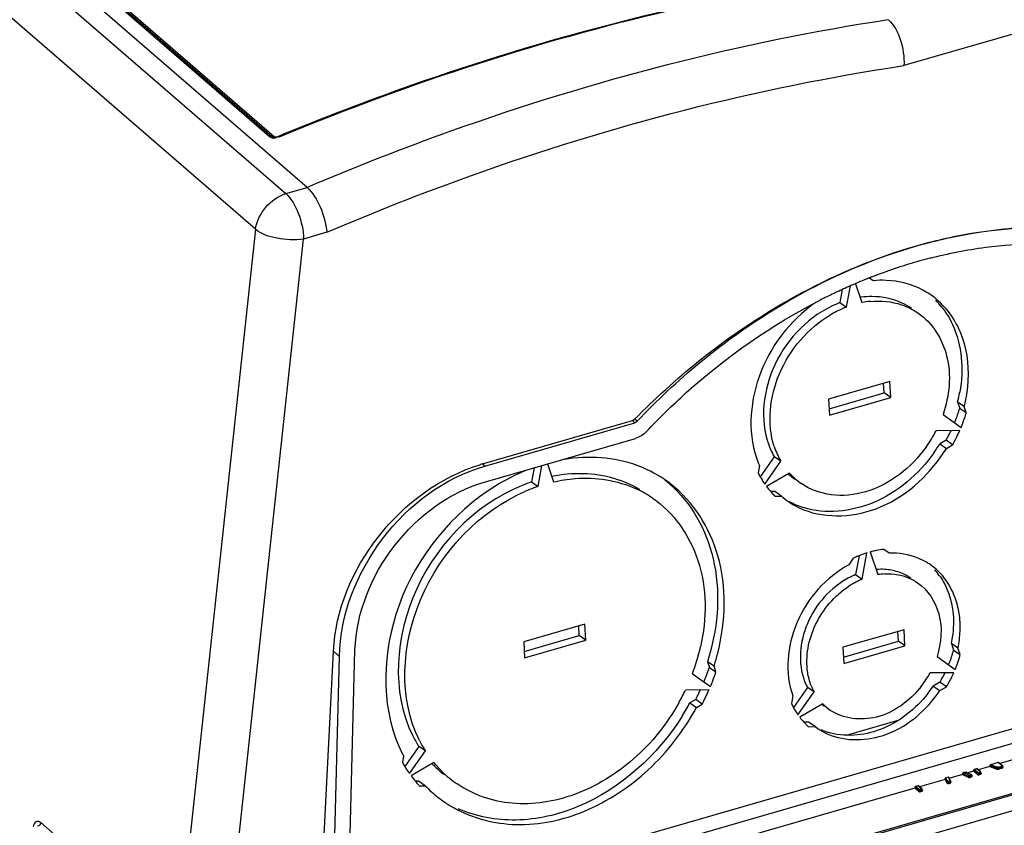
# Model space of a CAD drawing. Header units: inches. Extents: x 0 to 117, y 0 to 83.
# Tile 48 of 67: x 102.73 to 104.92, y 23.59 to 25.39. Entities that reach past the tile are written whole.
import ezdxf

# ---------------------------------------------------------------- set-up
doc = ezdxf.new("R2010")
doc.units = ezdxf.units.IN
doc.header["$LTSCALE"] = 6.431102
doc.header["$MEASUREMENT"] = 0
doc.layers.get('0').update_dxf_attribs({"linetype": 'CONTINUOUS'})

msp = doc.modelspace()

# ---------------------------------------------------------------- linework, layer by layer
at = {"color": 7, "linetype": 'CONTINUOUS'}
for p, q in [((103.3692, 25.0144), (97.1782, 30.376)), ((97.131, 30.3624), (103.322, 25.0008)), ((103.285, 25.1285), (99.0865, 28.7645)), ((99.0921, 28.7643), (103.2906, 25.1283)), ((99.0977, 28.7641), (103.2962, 25.128)), ((103.2543, 24.9214), (100.8626, 26.9926)), ((106.8653, 25.9112), (104.6995, 25.286)), ((103.2913, 25.1278), (103.2906, 25.1283)), ((103.3028, 25.1277), (103.3044, 25.1284)), ((103.3077, 25.1287), (103.3061, 25.128)), ((103.322, 25.0008), (103.3692, 25.0144)), ((103.2543, 24.9214), (103.0665, 23.1818)), ((103.4132, 24.9147), (103.3613, 24.8997)), ((103.1745, 23.1684), (103.3613, 24.8997)), ((104.5918, 24.8), (104.606, 24.7579)), ((104.6184, 24.8114), (104.6208, 24.8124)), ((104.6308, 24.8068), (104.6225, 24.8127)), ((104.5544, 24.7838), (104.5566, 24.7848)), ((104.5621, 24.787), (104.5567, 24.758)), ((104.5714, 24.7479), (104.5802, 24.7952)), ((104.5567, 24.758), (104.5714, 24.7479)), ((104.6679, 24.5824), (104.5315, 24.5431)), ((104.6553, 24.5568), (104.654, 24.5784)), ((104.6699, 24.5467), (104.6679, 24.5824)), ((104.5327, 24.5214), (104.6553, 24.5568)), ((104.6699, 24.5467), (104.6553, 24.5568)), ((104.5315, 24.5431), (104.5336, 24.5074)), ((104.5336, 24.5074), (104.6699, 24.5467)), ((104.8339, 24.5265), (104.8192, 24.5365)), ((104.8192, 24.5365), (104.8238, 24.5229)), ((104.8238, 24.5229), (104.8385, 24.5129)), ((104.8385, 24.5129), (104.8339, 24.5265)), ((103.7604, 24.3986), (104.0944, 24.495)), ((103.7656, 24.3939), (104.0997, 24.4904)), ((104.0997, 24.4904), (104.0944, 24.495)), ((104.1046, 24.4935), (104.0994, 24.4981)), ((104.7866, 24.5088), (104.8268, 24.48)), ((104.8238, 24.4728), (104.7711, 24.4724)), ((103.7669, 24.3588), (104.1009, 24.4553)), ((104.7933, 24.4512), (104.7794, 24.4432)), ((104.808, 24.4412), (104.7933, 24.4512)), ((104.7794, 24.4432), (104.7941, 24.4332)), ((104.7941, 24.4332), (104.808, 24.4412)), ((104.4104, 24.4145), (104.3791, 24.37)), ((104.3894, 24.3537), (104.4251, 24.4044)), ((104.4251, 24.4044), (104.4104, 24.4145)), ((103.7604, 24.3986), (103.7657, 24.394)), ((103.8751, 24.3901), (103.8693, 24.3584)), ((103.8839, 24.3484), (103.8926, 24.3951)), ((103.9048, 24.3986), (103.9184, 24.3583)), ((104.3773, 24.3947), (104.3744, 24.3789)), ((103.8693, 24.3584), (103.8839, 24.3484)), ((104.4442, 24.378), (104.3932, 24.3485)), ((103.4601, 23.3811), (106.7838, 24.3406)), ((104.4116, 24.3371), (104.4025, 24.337)), ((104.4263, 24.327), (104.4116, 24.3371)), ((104.412, 24.3269), (104.4263, 24.327)), ((103.4592, 23.3479), (106.7721, 24.3043)), ((104.6664, 24.1998), (104.6548, 24.2082)), ((104.5866, 24.1885), (104.5763, 24.1738)), ((104.5994, 24.1941), (104.5916, 24.1518)), ((104.6063, 24.1418), (104.6171, 24.2004)), ((104.6239, 24.2023), (104.6411, 24.1518)), ((103.4552, 23.1968), (106.834, 24.1722)), ((104.5916, 24.1518), (104.6063, 24.1418)), ((106.5855, 24.1354), (104.1374, 23.4287)), ((104.2423, 23.4632), (106.4585, 24.103)), ((103.9885, 24.0416), (103.8521, 24.0022)), ((103.9758, 24.016), (103.9746, 24.0376)), ((103.9905, 24.0059), (103.9885, 24.0416)), ((104.6998, 24.0292), (104.5634, 23.9899)), ((104.7018, 23.9935), (104.6998, 24.0292)), ((103.8533, 23.9806), (103.9758, 24.016)), ((103.9905, 24.0059), (103.9758, 24.016)), ((104.6872, 24.0036), (104.6859, 24.0252)), ((103.8521, 24.0022), (103.8541, 23.9665)), ((103.8541, 23.9665), (103.9905, 24.0059)), ((104.5634, 23.9899), (104.5655, 23.9542)), ((104.5646, 23.9682), (104.6872, 24.0036)), ((104.5655, 23.9542), (104.7018, 23.9935)), ((104.7018, 23.9935), (104.6872, 24.0036)), ((104.8199, 23.9881), (104.8052, 23.9981)), ((104.8052, 23.9981), (104.8101, 23.9836)), ((104.8248, 23.9736), (104.8199, 23.9881)), ((103.3897, 23.2306), (103.4283, 23.981)), ((103.4213, 23.1943), (103.4416, 23.9693)), ((103.4416, 23.9694), (103.4283, 23.981)), ((103.4555, 23.2041), (103.4759, 23.9837)), ((104.7732, 23.9695), (104.8136, 23.9405)), ((104.8101, 23.9836), (104.8248, 23.9736)), ((104.2762, 23.9476), (104.2615, 23.9577)), ((104.2615, 23.9577), (104.2658, 23.945)), ((104.2658, 23.945), (104.2805, 23.935)), ((104.2805, 23.935), (104.2762, 23.9476)), ((104.2281, 23.9309), (104.2681, 23.9023)), ((104.8106, 23.9334), (104.7576, 23.9329)), ((104.4845, 23.9004), (104.4532, 23.856)), ((104.4992, 23.8904), (104.4845, 23.9004)), ((104.7796, 23.9119), (104.7648, 23.9034)), ((104.7648, 23.9034), (104.7795, 23.8934)), ((104.7795, 23.8934), (104.7942, 23.9019)), ((104.7942, 23.9019), (104.7796, 23.9119)), ((104.2651, 23.8952), (104.2127, 23.8947)), ((104.4519, 23.8819), (104.4488, 23.865)), ((104.4633, 23.8394), (104.4992, 23.8904)), ((104.2353, 23.8734), (104.2225, 23.8659)), ((104.2225, 23.8659), (104.2371, 23.8559)), ((104.25, 23.8633), (104.2353, 23.8734)), ((104.2371, 23.8559), (104.25, 23.8633)), ((104.5184, 23.8639), (104.4671, 23.8342)), ((104.487, 23.8232), (104.4763, 23.8231)), ((104.4865, 23.813), (104.5017, 23.8132)), ((104.5017, 23.8132), (104.487, 23.8232)), ((104.5017, 23.8132), (104.5077, 23.8089)), ((104.5711, 23.7938), (104.6868, 23.8272)), ((103.6182, 23.7692), (103.5869, 23.7246)), ((103.6329, 23.7591), (103.6182, 23.7692)), ((103.5844, 23.7479), (103.5817, 23.7333)), ((103.5974, 23.7087), (103.6329, 23.7591)), ((104.9911, 23.7531), (104.9135, 23.7307)), ((103.6519, 23.7329), (103.6012, 23.7035)), ((104.8906, 23.7241), (104.8652, 23.7168)), ((104.9065, 23.7203), (104.8906, 23.7258)), ((104.8906, 23.7258), (104.8906, 23.7241)), ((104.8906, 23.7241), (104.9065, 23.7186)), ((104.9098, 23.7331), (104.8925, 23.7281)), ((104.9076, 23.7229), (104.8925, 23.7281)), ((104.9097, 23.7228), (104.917, 23.7249)), ((104.9177, 23.7262), (104.9098, 23.7331)), ((104.9179, 23.7223), (104.9107, 23.7203)), ((104.919, 23.726), (104.9111, 23.7328)), ((104.9179, 23.7206), (104.9179, 23.7223)), ((104.9199, 23.724), (104.9199, 23.7223)), ((104.7977, 23.7007), (104.7928, 23.6993)), ((104.7977, 23.7007), (104.8022, 23.6926)), ((104.8039, 23.6918), (104.7993, 23.7002)), ((104.8303, 23.7067), (104.7995, 23.6978)), ((104.8425, 23.7023), (104.8303, 23.7084)), ((104.8303, 23.7084), (104.8303, 23.7067)), ((104.8303, 23.7067), (104.8425, 23.7006)), ((104.837, 23.712), (104.8321, 23.7106)), ((104.8439, 23.7047), (104.8321, 23.7106)), ((104.849, 23.7065), (104.837, 23.712)), ((104.8547, 23.7137), (104.842, 23.7101)), ((104.8425, 23.7006), (104.8425, 23.7023)), ((104.8507, 23.7041), (104.8507, 23.7024)), ((104.8626, 23.7086), (104.8547, 23.7154)), ((104.8547, 23.7154), (104.8547, 23.7137)), ((104.8626, 23.7069), (104.8547, 23.7137)), ((104.8615, 23.7191), (104.8564, 23.7176)), ((104.8564, 23.7176), (104.8643, 23.7108)), ((104.8694, 23.7123), (104.8615, 23.7191)), ((104.8626, 23.7069), (104.8626, 23.7086)), ((104.8707, 23.7121), (104.8628, 23.7189)), ((104.8687, 23.711), (104.867, 23.7105)), ((104.8696, 23.7084), (104.8679, 23.7079)), ((104.8679, 23.7079), (104.8679, 23.7062)), ((104.8696, 23.7067), (104.8679, 23.7062)), ((104.8696, 23.7067), (104.8696, 23.7084)), ((104.8716, 23.7101), (104.8716, 23.7084)), ((104.9065, 23.7186), (104.9065, 23.7203)), ((104.9179, 23.7206), (104.9107, 23.7185)), ((104.9107, 23.7203), (104.9107, 23.7185)), ((103.6179, 23.6914), (103.6107, 23.6914)), ((103.6326, 23.6814), (103.6179, 23.6914)), ((103.6194, 23.6813), (103.6326, 23.6814)), ((104.7308, 23.6814), (104.7257, 23.6799)), ((104.7257, 23.6799), (104.7336, 23.6731)), ((104.7387, 23.6746), (104.7308, 23.6814)), ((104.74, 23.6744), (104.7321, 23.6812)), ((104.791, 23.6954), (104.7345, 23.6791)), ((104.795, 23.6897), (104.791, 23.6971)), ((104.791, 23.6971), (104.791, 23.6954)), ((104.791, 23.6954), (104.795, 23.688)), ((104.7969, 23.6917), (104.7928, 23.6993)), ((104.795, 23.688), (104.795, 23.6897)), ((104.8042, 23.6906), (104.8042, 23.6889)), ((104.724, 23.676), (104.3532, 23.569)), ((104.7319, 23.6709), (104.724, 23.6777)), ((104.724, 23.6777), (104.724, 23.676)), ((104.7319, 23.6692), (104.724, 23.676)), ((104.7319, 23.6692), (104.7319, 23.6709)), ((104.738, 23.6732), (104.7363, 23.6727)), ((104.7389, 23.6707), (104.7372, 23.6702)), ((104.7372, 23.6702), (104.7372, 23.6685)), ((104.7389, 23.669), (104.7372, 23.6685)), ((104.7389, 23.669), (104.7389, 23.6707)), ((104.7409, 23.6724), (104.7409, 23.6707)), ((102.7756, 23.5992), (103.0525, 23.3593))]:
    msp.add_line(p, q, dxfattribs=at)
for points in [[(103.2912, 25.128), (103.2901, 25.1286), (103.2896, 25.1288), (103.289, 25.129), (103.2884, 25.1291), (103.2877, 25.1291), (103.2871, 25.1291), (103.2864, 25.129), (103.2857, 25.1288), (103.285, 25.1285)], [(103.2912, 25.128), (103.2917, 25.1278), (103.2923, 25.1276), (103.2929, 25.1275), (103.2936, 25.1275), (103.2942, 25.1275), (103.2949, 25.1276), (103.2956, 25.1278), (103.2962, 25.128)], [(103.294, 25.1268), (103.2929, 25.1271), (103.292, 25.1274), (103.2914, 25.1277), (103.2913, 25.1278)], [(103.3061, 25.128), (103.3057, 25.1278), (103.3041, 25.1273), (103.3024, 25.1269), (103.3006, 25.1266), (103.2988, 25.1264), (103.297, 25.1264), (103.2954, 25.1266), (103.294, 25.1268)], [(103.2962, 25.128), (103.2967, 25.1277), (103.2972, 25.1275), (103.2979, 25.1273), (103.2986, 25.1271), (103.2994, 25.1271), (103.3003, 25.1271), (103.3011, 25.1272), (103.302, 25.1274), (103.3028, 25.1277)], [(103.3061, 25.128), (103.3062, 25.1281), (103.3065, 25.1281), (103.3068, 25.1281), (103.3072, 25.128), (103.3075, 25.1278), (103.3079, 25.1276), (103.3083, 25.1273)], [(104.0993, 24.4981), (104.0988, 24.4976), (104.0983, 24.4971), (104.0978, 24.4967), (104.0973, 24.4963), (104.0967, 24.496), (104.0961, 24.4957), (104.0956, 24.4954), (104.095, 24.4952), (104.0944, 24.495)], [(104.1046, 24.4935), (104.1041, 24.493), (104.1036, 24.4925), (104.1031, 24.4921), (104.1026, 24.4917), (104.102, 24.4914), (104.1015, 24.4911), (104.1009, 24.4908), (104.1003, 24.4906), (104.0997, 24.4904)], [(104.9065, 23.7203), (104.9065, 23.7206), (104.9066, 23.7209), (104.9067, 23.7213), (104.9068, 23.7216), (104.9069, 23.7219), (104.9071, 23.7222), (104.9072, 23.7225), (104.9074, 23.7227), (104.9076, 23.7229)], [(104.9097, 23.7228), (104.9095, 23.7228), (104.9093, 23.7227), (104.909, 23.7227), (104.9088, 23.7227), (104.9085, 23.7227), (104.9083, 23.7227), (104.9081, 23.7227), (104.9078, 23.7228), (104.9076, 23.7229)], [(104.9097, 23.7228), (104.9099, 23.7226), (104.9101, 23.7224), (104.9102, 23.7222), (104.9104, 23.7219), (104.9105, 23.7216), (104.9106, 23.7213), (104.9107, 23.7209), (104.9107, 23.7206), (104.9107, 23.7203)], [(104.911, 23.7329), (104.9109, 23.733), (104.9107, 23.7331), (104.9104, 23.7331), (104.9101, 23.7331), (104.9098, 23.7331)], [(104.9177, 23.7262), (104.9178, 23.7261), (104.9179, 23.7259), (104.9179, 23.7258), (104.9179, 23.7256), (104.9178, 23.7254), (104.9177, 23.7253), (104.9175, 23.7251), (104.9173, 23.725), (104.917, 23.7249)], [(104.9179, 23.7223), (104.9179, 23.7226), (104.9179, 23.723), (104.9178, 23.7233), (104.9177, 23.7236), (104.9176, 23.7239), (104.9175, 23.7242), (104.9173, 23.7245), (104.9171, 23.7247), (104.917, 23.7249)], [(104.9177, 23.7262), (104.918, 23.7263), (104.9182, 23.7263), (104.9185, 23.7263), (104.9188, 23.7262), (104.9189, 23.7261)], [(104.9199, 23.724), (104.9199, 23.7237), (104.9197, 23.7234), (104.9194, 23.7231), (104.919, 23.7228), (104.9185, 23.7225), (104.9179, 23.7223)], [(104.9179, 23.7206), (104.9185, 23.7208), (104.919, 23.7211), (104.9194, 23.7213), (104.9196, 23.7216), (104.9198, 23.7219), (104.9199, 23.7223), (104.9199, 23.7223)], [(104.8425, 23.7023), (104.8425, 23.7026), (104.8426, 23.7029), (104.8427, 23.7032), (104.8428, 23.7035), (104.843, 23.7038), (104.8432, 23.7041), (104.8434, 23.7043), (104.8437, 23.7045), (104.8439, 23.7047)], [(104.8481, 23.7022), (104.8469, 23.7018), (104.8457, 23.7017), (104.8447, 23.7017), (104.8441, 23.7018), (104.8438, 23.7018), (104.8435, 23.7019), (104.8432, 23.702), (104.8428, 23.7021), (104.8425, 23.7023)], [(104.8425, 23.7006), (104.843, 23.7004), (104.8435, 23.7002), (104.844, 23.7001), (104.8445, 23.7), (104.845, 23.7), (104.8456, 23.7), (104.8463, 23.7001), (104.847, 23.7002), (104.8479, 23.7004)], [(104.847, 23.7047), (104.8462, 23.7046), (104.8457, 23.7044), (104.8452, 23.7044), (104.8449, 23.7044), (104.8447, 23.7044), (104.8445, 23.7044), (104.8443, 23.7045), (104.8441, 23.7046), (104.8439, 23.7047)], [(104.8481, 23.7065), (104.8484, 23.7063), (104.8486, 23.7061), (104.8487, 23.706), (104.8488, 23.7058), (104.8488, 23.7057), (104.8487, 23.7055), (104.8483, 23.7053), (104.8477, 23.705), (104.847, 23.7047)], [(104.8479, 23.7004), (104.8488, 23.7007), (104.8496, 23.701), (104.8501, 23.7014), (104.8505, 23.7017), (104.8507, 23.7021), (104.8507, 23.7024)], [(104.8481, 23.7065), (104.8484, 23.7066), (104.8486, 23.7066), (104.8488, 23.7066), (104.849, 23.7065)], [(104.8507, 23.7041), (104.8506, 23.7036), (104.8503, 23.7032), (104.8498, 23.7028), (104.8492, 23.7025), (104.8486, 23.7023), (104.8481, 23.7022)], [(104.849, 23.7065), (104.8496, 23.7062), (104.85, 23.7058), (104.8504, 23.7053), (104.8506, 23.7047), (104.8507, 23.7041)], [(104.8564, 23.7176), (104.8561, 23.7175), (104.8558, 23.7174), (104.8556, 23.7172), (104.8553, 23.717), (104.8551, 23.7167), (104.8549, 23.7164), (104.8548, 23.7161), (104.8547, 23.7158), (104.8547, 23.7154)], [(104.8627, 23.7189), (104.8626, 23.719), (104.8624, 23.7191), (104.8621, 23.7192), (104.8618, 23.7192), (104.8615, 23.7191)], [(104.8626, 23.7086), (104.8626, 23.7089), (104.8627, 23.7092), (104.8628, 23.7095), (104.8629, 23.7098), (104.8631, 23.7101), (104.8634, 23.7103), (104.8637, 23.7105), (104.864, 23.7107), (104.8643, 23.7108)], [(104.8679, 23.7079), (104.8673, 23.7078), (104.8667, 23.7077), (104.866, 23.7076), (104.8653, 23.7077), (104.8647, 23.7077), (104.8641, 23.7079), (104.8635, 23.7081), (104.863, 23.7083), (104.8626, 23.7086)], [(104.8626, 23.7069), (104.863, 23.7066), (104.8634, 23.7064), (104.8639, 23.7062), (104.8645, 23.7061), (104.8652, 23.706)], [(104.867, 23.7105), (104.8666, 23.7104), (104.8663, 23.7103), (104.866, 23.7103), (104.8657, 23.7103), (104.8653, 23.7104), (104.865, 23.7104), (104.8648, 23.7105), (104.8645, 23.7107), (104.8643, 23.7108)], [(104.8652, 23.706), (104.8658, 23.7059), (104.8665, 23.706), (104.8672, 23.7061), (104.8679, 23.7062)], [(104.867, 23.7105), (104.8671, 23.7103), (104.8673, 23.7101), (104.8674, 23.7098), (104.8676, 23.7095), (104.8677, 23.7092), (104.8678, 23.7089), (104.8679, 23.7086), (104.8679, 23.7082), (104.8679, 23.7079)], [(104.8694, 23.7123), (104.8695, 23.7121), (104.8696, 23.712), (104.8696, 23.7118), (104.8696, 23.7117), (104.8695, 23.7115), (104.8694, 23.7113), (104.8692, 23.7112), (104.869, 23.7111), (104.8687, 23.711)], [(104.8696, 23.7084), (104.8696, 23.7087), (104.8696, 23.709), (104.8695, 23.7093), (104.8694, 23.7097), (104.8693, 23.71), (104.8692, 23.7103), (104.869, 23.7105), (104.8688, 23.7108), (104.8687, 23.711)], [(104.8694, 23.7123), (104.8697, 23.7124), (104.8699, 23.7124), (104.8702, 23.7123), (104.8704, 23.7122), (104.8706, 23.7122)], [(104.8716, 23.7101), (104.8716, 23.7098), (104.8714, 23.7095), (104.8711, 23.7091), (104.8707, 23.7089), (104.8702, 23.7086), (104.8696, 23.7084)], [(104.8696, 23.7067), (104.8702, 23.7069), (104.8707, 23.7071), (104.8711, 23.7074), (104.8713, 23.7077), (104.8715, 23.708), (104.8716, 23.7083), (104.8716, 23.7084)], [(104.9107, 23.7203), (104.9103, 23.7201), (104.9098, 23.7201), (104.9093, 23.72), (104.9089, 23.72), (104.9084, 23.72), (104.9079, 23.72), (104.9074, 23.7201), (104.907, 23.7202), (104.9065, 23.7203)], [(104.9065, 23.7186), (104.9069, 23.7185), (104.9074, 23.7184), (104.9078, 23.7183), (104.9083, 23.7183), (104.9088, 23.7183), (104.9093, 23.7183), (104.9098, 23.7184), (104.9102, 23.7184), (104.9107, 23.7185)], [(104.7257, 23.6799), (104.7254, 23.6798), (104.7251, 23.6796), (104.7249, 23.6795), (104.7246, 23.6792), (104.7244, 23.679), (104.7242, 23.6787), (104.7241, 23.6784), (104.724, 23.6781), (104.724, 23.6777)], [(104.732, 23.6812), (104.7319, 23.6813), (104.7317, 23.6814), (104.7314, 23.6814), (104.7311, 23.6814), (104.7308, 23.6814)], [(104.795, 23.6897), (104.795, 23.69), (104.7951, 23.6903), (104.7953, 23.6906), (104.7954, 23.6909), (104.7957, 23.6911), (104.796, 23.6913), (104.7963, 23.6915), (104.7966, 23.6916), (104.7969, 23.6917)], [(104.8016, 23.6888), (104.8006, 23.6885), (104.7995, 23.6883), (104.7985, 23.6883), (104.7976, 23.6883), (104.7969, 23.6885), (104.7963, 23.6887), (104.7957, 23.689), (104.7953, 23.6893), (104.795, 23.6897)], [(104.795, 23.688), (104.7954, 23.6876), (104.7958, 23.6872), (104.7964, 23.687), (104.797, 23.6868), (104.7976, 23.6866), (104.7984, 23.6866), (104.7992, 23.6866), (104.8002, 23.6867), (104.8012, 23.6869)], [(104.8005, 23.6913), (104.7996, 23.6911), (104.7989, 23.691), (104.7984, 23.691), (104.798, 23.691), (104.7977, 23.6911), (104.7975, 23.6912), (104.7972, 23.6913), (104.7971, 23.6915), (104.7969, 23.6917)], [(104.8022, 23.6926), (104.8022, 23.6925), (104.8023, 23.6924), (104.8023, 23.6923), (104.8023, 23.6922), (104.8023, 23.6921), (104.8021, 23.692), (104.8017, 23.6918), (104.8012, 23.6916), (104.8005, 23.6913)], [(104.8012, 23.6869), (104.802, 23.6871), (104.8027, 23.6874), (104.8033, 23.6877), (104.8037, 23.6879), (104.8039, 23.6882), (104.8041, 23.6885), (104.8042, 23.6888), (104.8042, 23.6889)], [(104.8042, 23.6906), (104.8042, 23.6904), (104.804, 23.6901), (104.8037, 23.6897), (104.8033, 23.6894), (104.8028, 23.6891), (104.8023, 23.689), (104.8019, 23.6889), (104.8016, 23.6888)], [(104.8022, 23.6926), (104.8025, 23.6926), (104.8028, 23.6926), (104.8031, 23.6925), (104.8034, 23.6924), (104.8036, 23.6922), (104.8038, 23.692), (104.8039, 23.6917), (104.804, 23.6916)], [(104.7319, 23.6709), (104.7319, 23.6712), (104.732, 23.6715), (104.7321, 23.6718), (104.7323, 23.6721), (104.7325, 23.6724), (104.7327, 23.6726), (104.733, 23.6728), (104.7333, 23.673), (104.7336, 23.6731)], [(104.7372, 23.6702), (104.7366, 23.67), (104.736, 23.6699), (104.7353, 23.6699), (104.7346, 23.6699), (104.7339, 23.67), (104.7333, 23.6702), (104.7327, 23.6704), (104.7323, 23.6706), (104.7319, 23.6709)], [(104.7319, 23.6692), (104.7323, 23.6689), (104.7327, 23.6687), (104.7332, 23.6685), (104.7338, 23.6683), (104.7345, 23.6682), (104.7351, 23.6682), (104.7358, 23.6682), (104.7365, 23.6683), (104.7372, 23.6685)], [(104.7363, 23.6727), (104.7359, 23.6727), (104.7356, 23.6726), (104.7353, 23.6726), (104.735, 23.6726), (104.7346, 23.6727), (104.7343, 23.6727), (104.7341, 23.6728), (104.7338, 23.6729), (104.7336, 23.6731)], [(104.7363, 23.6727), (104.7364, 23.6726), (104.7366, 23.6723), (104.7367, 23.6721), (104.7369, 23.6718), (104.737, 23.6715), (104.7371, 23.6711), (104.7372, 23.6708), (104.7372, 23.6705), (104.7372, 23.6702)], [(104.7387, 23.6746), (104.7388, 23.6744), (104.7389, 23.6742), (104.7389, 23.6741), (104.7389, 23.6739), (104.7388, 23.6738), (104.7387, 23.6736), (104.7385, 23.6735), (104.7383, 23.6733), (104.738, 23.6732)], [(104.7389, 23.6707), (104.7389, 23.671), (104.7389, 23.6713), (104.7388, 23.6716), (104.7387, 23.6719), (104.7386, 23.6722), (104.7385, 23.6725), (104.7383, 23.6728), (104.7381, 23.673), (104.738, 23.6732)], [(104.7387, 23.6746), (104.739, 23.6746), (104.7392, 23.6746), (104.7395, 23.6746), (104.7398, 23.6745), (104.7399, 23.6744)], [(104.7409, 23.6724), (104.7409, 23.6721), (104.7407, 23.6717), (104.7404, 23.6714), (104.74, 23.6711), (104.7395, 23.6709), (104.7389, 23.6707)], [(104.7389, 23.669), (104.7395, 23.6692), (104.74, 23.6694), (104.7404, 23.6697), (104.7406, 23.67), (104.7408, 23.6703), (104.7409, 23.6706), (104.7409, 23.6707)]]:
    msp.add_lwpolyline(points, dxfattribs=at)
for centre, radius, start, end in [((103.2968, 25.1325), 0.00794, 316.4456, 325.3261), ((105.0487, 23.7341), 1.1601, 105.6952, 110.9289), ((105.0353, 23.78), 1.1122, 104.4419, 105.6673), ((105.0786, 23.6573), 1.2425, 113.3728, 113.8235), ((105.0766, 23.662), 1.2374, 113.2069, 113.3726), ((105.0755, 23.6645), 1.2346, 113.0445, 113.2069), ((105.0717, 23.6736), 1.2248, 112.0523, 113.0456), ((105.0674, 23.6842), 1.2134, 111.7164, 112.0513), ((105.0644, 23.6916), 1.2054, 111.2563, 111.5926), ((105.0622, 23.6972), 1.1993, 110.9023, 111.2564), ((105.0965, 23.6188), 1.2849, 115.4991, 117.0252), ((105.0909, 23.6304), 1.272, 115.3473, 115.4968), ((105.089, 23.6344), 1.2677, 114.9445, 115.3474), ((105.0841, 23.645), 1.256, 113.9999, 114.8358), ((105.0807, 23.6525), 1.2477, 113.8233, 113.9992), ((104.6577, 24.6283), 0.1785, 50.3236, 62.0643), ((104.6388, 24.5434), 0.2297, 110.9323, 115.9211), ((104.6284, 24.5804), 0.1912, 97.2217, 97.8915), ((104.6276, 24.5873), 0.1842, 89.8543, 97.2633), ((104.6432, 24.5691), 0.1925, 95.5219, 101.1351), ((104.6326, 24.623), 0.1478, 55.6355, 64.9994), ((104.6393, 24.6345), 0.1838, 38.7485, 44.4852), ((104.6582, 24.5231), 0.241, 113.3479, 120.6236), ((104.6518, 24.5376), 0.2252, 110.9078, 113.2976), ((104.518, 24.6133), 0.3108, 345.7071, 349.8569), ((104.5432, 24.6014), 0.3001, 349.8524, 354.0261), ((104.5327, 24.6032), 0.3108, 345.7071, 349.8569), ((104.4966, 24.6206), 0.3415, 340.7791, 341.4288), ((104.4981, 24.6201), 0.3399, 341.4288, 342.0804), ((104.5006, 24.6193), 0.3373, 342.0795, 343.3898), ((104.5161, 24.609), 0.3364, 342.7342, 343.3907), ((104.4896, 24.6232), 0.349, 337.5596, 338.2002), ((104.4928, 24.622), 0.3455, 338.1968, 340.7755), ((104.5104, 24.6108), 0.3424, 338.8338, 342.7249), ((104.5146, 24.6038), 0.2882, 324.3789, 332.862), ((104.482, 24.6266), 0.3573, 331.861, 334.4689), ((104.4974, 24.6162), 0.3564, 331.8587, 335.6467), ((104.5008, 24.6147), 0.3528, 335.6519, 336.2879), ((104.5048, 24.613), 0.3484, 337.559, 338.8415), ((104.4797, 24.6279), 0.3599, 330.6074, 331.235), ((104.4802, 24.6276), 0.3593, 331.2349, 331.8629), ((104.4946, 24.6177), 0.3596, 330.6071, 331.8627), ((104.555, 24.4979), 0.1669, 203.8157, 209.9873), ((104.5799, 24.4924), 0.1782, 198.0368, 203.8192), ((104.482, 24.6262), 0.3492, 324.5635, 328.4031), ((104.4967, 24.6162), 0.3492, 324.5635, 328.4031), ((104.5697, 24.4878), 0.1669, 203.8157, 209.9873), ((103.864, 24.0397), 0.3735, 106.1036, 107.0699), ((104.0283, 23.9659), 0.4518, 112.5482, 120.6425), ((104.5693, 24.4786), 0.2096, 201.7859, 203.6123), ((103.9788, 24.0484), 0.3287, 98.2126, 101.3187), ((104.01, 24.1335), 0.2781, 57.7556, 59.2824), ((104.0103, 24.1341), 0.2775, 55.6231, 57.7557), ((103.9947, 24.1431), 0.2789, 46.7854, 51.9408), ((104.0107, 24.1347), 0.2767, 52.3264, 55.623), ((104.5602, 24.4725), 0.2081, 206.7321, 209.5016), ((104.5551, 24.4696), 0.2022, 209.4952, 214.0431), ((104.5397, 24.487), 0.1481, 228.8546, 235.6869), ((104.555, 24.4777), 0.1491, 221.974, 228.6291), ((104.5544, 24.477), 0.1481, 228.6343, 235.6864), ((104.0425, 23.9411), 0.4804, 120.5876, 124.4237), ((104.0078, 23.9894), 0.3798, 110.5373, 113.5469), ((104.0033, 24.0013), 0.367, 108.9757, 110.5294), ((103.9993, 24.1178), 0.248, 55.648, 65.3438), ((104.5517, 24.4673), 0.1982, 214.0563, 214.9905), ((104.5475, 24.4642), 0.1929, 216.856, 221.2649), ((104.5449, 24.4619), 0.1894, 221.2711, 224.5067), ((104.5437, 24.4608), 0.1878, 224.5103, 225.4786), ((104.5433, 24.4611), 0.178, 228.8961, 235.722), ((104.5307, 24.4749), 0.1822, 240.8481, 252.4279), ((104.5441, 24.4622), 0.1793, 235.7252, 240.7984), ((104.6773, 24.0056), 0.2039, 101.2064, 104.1739), ((104.6755, 24.0146), 0.1946, 96.1191, 101.2209), ((104.6875, 23.9758), 0.2354, 114.4827, 115.3821), ((104.6857, 23.9799), 0.2309, 111.9327, 114.4882), ((104.6821, 23.989), 0.2211, 107.0811, 111.9484), ((104.6784, 24.001), 0.2086, 104.1663, 105.1413), ((104.677, 24.0563), 0.143, 59.4266, 67.8412), ((104.6491, 24.0254), 0.1383, 93.819, 94.8919), ((104.6781, 24.0581), 0.141, 55.6187, 59.4066), ((104.6777, 24.0577), 0.1415, 48.5442, 55.603), ((104.6588, 24.0635), 0.1475, 35.9166, 42.1574), ((104.6589, 23.9898), 0.1754, 112.5495, 118.1077), ((104.6721, 23.983), 0.1719, 112.5208, 115.4824), ((104.6639, 24.0133), 0.1404, 92.9302, 99.3785), ((104.653, 24.0529), 0.1102, 55.6571, 65.1971), ((104.6781, 23.971), 0.1853, 115.5349, 123.2991), ((104.5709, 24.0466), 0.2392, 348.3002, 352.9268), ((104.5856, 24.0366), 0.2392, 348.3002, 352.9264), ((104.5953, 24.0354), 0.2295, 352.9208, 357.584), ((103.8089, 24.0892), 0.4481, 339.316, 347.3568), ((103.801, 24.0983), 0.4985, 343.0617, 346.2231), ((104.5446, 24.0549), 0.2749, 338.518, 341.7598), ((104.5493, 24.0533), 0.2699, 341.7646, 343.4055), ((104.5528, 24.0523), 0.2663, 343.4052, 345.0614), ((104.5632, 24.0435), 0.2708, 340.1285, 344.2216), ((104.5684, 24.0419), 0.2653, 344.2325, 345.063), ((103.7675, 24.1157), 0.5268, 340.2578, 341.0995), ((103.7966, 24.0997), 0.5032, 342.4123, 343.0661), ((104.5412, 24.0562), 0.2785, 337.7196, 338.5236), ((104.5572, 24.0456), 0.2772, 337.7169, 340.1353), ((103.7611, 24.118), 0.5336, 337.75, 339.8362), ((103.7653, 24.1164), 0.5291, 339.8386, 340.2581), ((103.7778, 24.1072), 0.5314, 338.1647, 340.675), ((103.7829, 24.1053), 0.5259, 340.6785, 341.0999), ((104.5678, 24.0361), 0.216, 321.934, 331.4826), ((104.5339, 24.0595), 0.2865, 330.5893, 333.8493), ((104.5493, 24.0491), 0.2858, 330.5861, 335.3241), ((104.5524, 24.0476), 0.2823, 335.3318, 336.1286), ((103.7573, 24.1195), 0.5377, 337.337, 337.7522), ((103.7726, 24.1092), 0.537, 337.3368, 338.1677), ((104.597, 23.9602), 0.1274, 201.1069, 207.9855), ((104.6117, 23.9502), 0.1274, 201.1077, 207.9855), ((104.5357, 24.058), 0.2764, 321.7871, 325.9893), ((104.5324, 24.0603), 0.2883, 329.0217, 330.5919), ((104.5469, 24.0504), 0.2885, 329.0215, 330.5916), ((103.7828, 24.0996), 0.4761, 330.6188, 334.5133), ((103.7464, 24.1245), 0.5496, 332.8105, 333.2197), ((103.7472, 24.1241), 0.5488, 333.2196, 333.6291), ((103.7494, 24.123), 0.5463, 333.6282, 335.3291), ((103.7649, 24.1126), 0.5453, 333.627, 336.0942), ((103.7685, 24.111), 0.5414, 336.0966, 336.5099), ((104.5504, 24.048), 0.2764, 321.7867, 325.9893), ((103.7465, 24.124), 0.5414, 327.9229, 331.5376), ((103.761, 24.1145), 0.5497, 332.8105, 333.0489), ((103.7617, 24.1142), 0.5489, 333.0488, 333.6291), ((104.6028, 23.9351), 0.1692, 204.4731, 207.8869), ((104.5973, 23.9322), 0.163, 207.8769, 213.5649), ((104.5831, 23.9509), 0.1106, 233.3459, 235.7739), ((104.5977, 23.9407), 0.1104, 224.082, 235.768), ((104.5938, 23.9299), 0.1588, 213.5866, 214.7562), ((104.5897, 23.9269), 0.1537, 217.0891, 222.4648), ((104.5873, 23.9247), 0.1504, 222.4741, 226.7126), ((104.5863, 23.9237), 0.149, 226.7182, 227.9381), ((103.8493, 23.9157), 0.2736, 206.7397, 212.3736), ((104.5873, 23.9255), 0.1413, 235.7134, 239.2649), ((104.5744, 23.9392), 0.1453, 245.6649, 251.9407), ((103.864, 23.9056), 0.2736, 206.7393, 212.3736), ((103.8593, 23.8946), 0.3116, 207.2211, 208.0804), ((103.853, 23.8893), 0.3129, 209.9085, 211.7479), ((103.8483, 23.8864), 0.3075, 211.7452, 214.7043), ((103.8313, 23.9027), 0.2514, 223.2326, 225.4475), ((103.8468, 23.8935), 0.2525, 219.497, 225.4402), ((103.8299, 23.9013), 0.2494, 225.4441, 231.3373), ((103.8452, 23.8843), 0.3037, 214.7094, 215.3171), ((103.8408, 23.881), 0.2982, 216.5315, 219.4927), ((103.844, 23.8906), 0.2485, 225.439, 235.5996), ((103.8378, 23.8786), 0.2943, 219.4956, 221.4709), ((103.8364, 23.8773), 0.2925, 221.4724, 222.0955), ((103.8341, 23.8762), 0.2802, 224.0357, 231.9991), ((103.8329, 23.8747), 0.2783, 232.008, 235.6628), ((103.8325, 23.8741), 0.2776, 235.6623, 240.7149)]:
    msp.add_arc(centre, radius, start, end, dxfattribs=at)
for centre, major_axis, ratio, start_param, end_param in [((104.8925, 23.7264), (0.00161, 0.00135), 0.726549, 1.023788, 2.594584), ((104.7977, 23.699), (0.0014, 0.00144), 0.745084, -0.352956, 0.91419), ((104.8321, 23.7089), (0.0014, 0.00144), 0.745084, 0.91419, 2.484986), ((104.837, 23.7103), (0.0014, 0.00144), 0.744821, 0.156067, 0.916504), ((104.7928, 23.6976), (0.0014, 0.00144), 0.744821, 0.916504, 2.4873)]:
    msp.add_ellipse(centre, major_axis=major_axis, ratio=ratio, start_param=start_param, end_param=end_param, dxfattribs=at)
for points, knots in [([(103.3044, 25.1284), (103.4031, 25.1693), (103.792, 25.3187), (104.1979, 25.4249), (104.5037, 25.4744)], [0, 0, 0, 0, 0.256412, 1, 1, 1, 1]), ([(104.5037, 25.4743), (104.4037, 25.458), (103.9957, 25.3785), (103.5979, 25.2492), (103.3077, 25.1287)], [0, 0, 0, 0, 0.243899, 1, 1, 1, 1]), ([(104.5085, 25.474), (104.4082, 25.4577), (103.9987, 25.378), (103.5995, 25.2483), (103.3083, 25.1273)], [0, 0, 0, 0, 0.243856, 1, 1, 1, 1]), ([(103.3688, 25.0147), (103.4752, 25.0602), (103.8945, 25.2241), (104.3337, 25.339), (104.6645, 25.3887)], [0, 0, 0, 0, 0.256903, 1, 1, 1, 1]), ([(104.6648, 25.3884), (104.6777, 25.3773), (104.6946, 25.3424), (104.7006, 25.3057), (104.6995, 25.286)], [0, 0, 0, 0, 0.46362, 1, 1, 1, 1]), ([(103.4132, 24.9147), (103.5187, 24.9599), (103.9346, 25.1237), (104.371, 25.237), (104.6995, 25.286)], [0, 0, 0, 0, 0.256818, 1, 1, 1, 1]), ([(103.322, 25.0008), (103.335, 24.9896), (103.3529, 24.9556), (103.3612, 24.9193), (103.3613, 24.8997)], [0, 0, 0, 0, 0.466658, 1, 1, 1, 1]), ([(103.3692, 25.0144), (103.3823, 25.0031), (103.4012, 24.9699), (103.4117, 24.9342), (103.4132, 24.9147)], [0, 0, 0, 0, 0.469859, 1, 1, 1, 1]), ([(104.7253, 24.8839), (104.7662, 24.8957), (104.9237, 24.9323), (105.0907, 24.9331), (105.2072, 24.9081)], [0, 0, 0, 0, 0.263088, 1, 1, 1, 1]), ([(104.7255, 24.8837), (104.7661, 24.8955), (104.9235, 24.9319), (105.0904, 24.9317), (105.2069, 24.9062)], [0, 0, 0, 0, 0.261768, 1, 1, 1, 1]), ([(103.3613, 24.8997), (103.3418, 24.8965), (103.3044, 24.8985), (103.2675, 24.9104), (103.2543, 24.9214)], [0, 0, 0, 0, 0.534707, 1, 1, 1, 1]), ([(104.7579, 24.8571), (104.7984, 24.8675), (104.955, 24.8987), (105.1203, 24.8914), (105.2339, 24.8602)], [0, 0, 0, 0, 0.26208, 1, 1, 1, 1]), ([(104.0993, 24.4981), (104.1441, 24.5439), (104.3264, 24.7098), (104.5499, 24.8332), (104.7253, 24.8839)], [0, 0, 0, 0, 0.259716, 1, 1, 1, 1]), ([(104.1046, 24.4935), (104.1485, 24.5399), (104.3279, 24.7083), (104.5505, 24.8332), (104.7255, 24.8837)], [0, 0, 0, 0, 0.259808, 1, 1, 1, 1]), ([(104.7414, 24.786), (104.7166, 24.7991), (104.6783, 24.8088), (104.6405, 24.8077), (104.6308, 24.8068)], [0, 0, 0, 0, 0.740557, 1, 1, 1, 1]), ([(104.1255, 24.4707), (104.154, 24.5008), (104.2701, 24.6141), (104.405, 24.7085), (104.5126, 24.7634)], [0, 0, 0, 0, 0.255018, 1, 1, 1, 1]), ([(104.5028, 24.7581), (104.4458, 24.7187), (104.3586, 24.6065), (104.351, 24.4603), (104.3747, 24.4009)], [0, 0, 0, 0, 0.520103, 1, 1, 1, 1]), ([(104.8417, 24.5701), (104.8456, 24.6073), (104.8396, 24.6811), (104.7979, 24.7439), (104.7717, 24.7657)], [0, 0, 0, 0, 0.523315, 1, 1, 1, 1]), ([(104.5384, 24.75), (104.4808, 24.722), (104.3887, 24.6238), (104.3781, 24.4851), (104.4023, 24.4305)], [0, 0, 0, 0, 0.517683, 1, 1, 1, 1]), ([(104.7308, 24.735), (104.7624, 24.7134), (104.8104, 24.6366), (104.8007, 24.55), (104.7866, 24.5088)], [0, 0, 0, 0, 0.46754, 1, 1, 1, 1]), ([(104.7827, 24.7496), (104.7925, 24.7373), (104.8277, 24.6804), (104.8329, 24.6084), (104.8239, 24.5585)], [0, 0, 0, 0, 0.236594, 1, 1, 1, 1]), ([(104.4105, 24.4372), (104.3937, 24.4888), (104.4071, 24.6108), (104.4857, 24.7011), (104.5355, 24.7305)], [0, 0, 0, 0, 0.48396, 1, 1, 1, 1]), ([(104.7489, 24.436), (104.7162, 24.3904), (104.6459, 24.3351), (104.5388, 24.3238), (104.4905, 24.3413), (104.4709, 24.3547)], [0, 0, 0, 0, 0.532802, 0.774363, 1, 1, 1, 1]), ([(104.152, 24.3726), (104.137, 24.3816), (104.0719, 24.4125), (103.9959, 24.4173), (103.9424, 24.4084)], [0, 0, 0, 0, 0.243561, 1, 1, 1, 1]), ([(104.4566, 24.3057), (104.5058, 24.2782), (104.6438, 24.2758), (104.7433, 24.3604), (104.7812, 24.4137)], [0, 0, 0, 0, 0.462842, 1, 1, 1, 1]), ([(104.7665, 24.4237), (104.7325, 24.3759), (104.6452, 24.299), (104.5249, 24.2855), (104.4757, 24.3012)], [0, 0, 0, 0, 0.532035, 1, 1, 1, 1]), ([(103.4283, 23.981), (103.4321, 24.0723), (103.5086, 24.2533), (103.6659, 24.3696), (103.7543, 24.3968)], [0, 0, 0, 0, 0.496843, 1, 1, 1, 1]), ([(103.4416, 23.9693), (103.4432, 24.0625), (103.5157, 24.2486), (103.676, 24.3681), (103.7656, 24.3939)], [0, 0, 0, 0, 0.500173, 1, 1, 1, 1]), ([(104.1108, 24.3413), (104.0979, 24.3489), (104.0424, 24.3754), (103.9778, 24.3803), (103.9319, 24.3737)], [0, 0, 0, 0, 0.243834, 1, 1, 1, 1]), ([(103.4759, 23.9836), (103.4789, 24.0665), (103.5448, 24.2306), (103.6874, 24.3359), (103.7668, 24.3588)], [0, 0, 0, 0, 0.500913, 1, 1, 1, 1]), ([(103.8693, 24.3584), (103.7591, 24.3206), (103.5765, 24.1488), (103.5557, 23.8901), (103.6049, 23.7926)], [0, 0, 0, 0, 0.515965, 1, 1, 1, 1]), ([(103.9184, 24.3583), (103.9343, 24.3621), (103.9958, 24.372), (104.061, 24.3623), (104.1027, 24.3431)], [0, 0, 0, 0, 0.26271, 1, 1, 1, 1]), ([(103.7709, 24.3374), (103.6769, 24.273), (103.535, 24.0873), (103.5348, 23.8443), (103.5822, 23.7521)], [0, 0, 0, 0, 0.523465, 1, 1, 1, 1]), ([(103.6196, 23.7825), (103.5726, 23.8756), (103.5874, 24.1221), (103.7531, 24.2927), (103.8561, 24.3375)], [0, 0, 0, 0, 0.481551, 1, 1, 1, 1]), ([(104.2852, 23.9796), (104.3022, 24.049), (104.3074, 24.1908), (104.2303, 24.3148), (104.1798, 24.3537)], [0, 0, 0, 0, 0.528628, 1, 1, 1, 1]), ([(104.1856, 24.3463), (104.2328, 24.3021), (104.2987, 24.1698), (104.2835, 24.0269), (104.2615, 23.9577)], [0, 0, 0, 0, 0.470764, 1, 1, 1, 1]), ([(104.1392, 24.3225), (104.1864, 24.2902), (104.2615, 24.1818), (104.2601, 24.0538), (104.2461, 23.9911)], [0, 0, 0, 0, 0.471427, 1, 1, 1, 1]), ([(104.5763, 24.1738), (104.5256, 24.1459), (104.4452, 24.0561), (104.4332, 23.9327), (104.4519, 23.8819)], [0, 0, 0, 0, 0.516678, 1, 1, 1, 1]), ([(104.8246, 24.0258), (104.8251, 24.0393), (104.823, 24.0894), (104.7989, 24.1395), (104.7714, 24.1638)], [0, 0, 0, 0, 0.269689, 1, 1, 1, 1]), ([(104.5762, 24.1445), (104.5358, 24.123), (104.4717, 24.0522), (104.4627, 23.9542), (104.4781, 23.9143)], [0, 0, 0, 0, 0.516943, 1, 1, 1, 1]), ([(104.7782, 24.1501), (104.7847, 24.1412), (104.8076, 24.101), (104.8126, 24.052), (104.8083, 24.0172)], [0, 0, 0, 0, 0.237809, 1, 1, 1, 1]), ([(104.485, 23.9339), (104.4795, 23.9695), (104.4943, 24.0465), (104.5449, 24.1052), (104.5763, 24.1258)], [0, 0, 0, 0, 0.488724, 1, 1, 1, 1]), ([(104.7298, 24.1339), (104.7529, 24.1181), (104.7884, 24.0628), (104.7827, 23.9997), (104.7732, 23.9695)], [0, 0, 0, 0, 0.468366, 1, 1, 1, 1]), ([(104.7379, 23.9029), (104.7131, 23.8712), (104.6492, 23.8216), (104.5642, 23.8299), (104.5356, 23.8494)], [0, 0, 0, 0, 0.538117, 1, 1, 1, 1]), ([(104.5151, 23.8041), (104.5523, 23.782), (104.6576, 23.776), (104.7365, 23.8376), (104.7676, 23.877)], [0, 0, 0, 0, 0.463133, 1, 1, 1, 1]), ([(104.7529, 23.887), (104.7254, 23.8522), (104.6573, 23.7968), (104.5666, 23.7889), (104.5294, 23.801)], [0, 0, 0, 0, 0.531607, 1, 1, 1, 1]), ([(103.6967, 23.632), (103.7384, 23.6086), (103.8396, 23.5831), (103.9961, 23.6175), (104.1376, 23.7115), (104.2092, 23.8044), (104.2371, 23.8559)], [0, 0, 0, 0, 0.222731, 0.464366, 0.726878, 1, 1, 1, 1]), ([(104.1977, 23.866), (104.1715, 23.8194), (104.1045, 23.736), (103.973, 23.6546), (103.8292, 23.6307), (103.7393, 23.6611), (103.7036, 23.6856)], [0, 0, 0, 0, 0.274743, 0.537272, 0.777651, 1, 1, 1, 1]), ([(104.2052, 23.8364), (104.1508, 23.7496), (104.0306, 23.6404), (103.8389, 23.5957), (103.7461, 23.6124), (103.7062, 23.63)], [0, 0, 0, 0, 0.530434, 0.774236, 1, 1, 1, 1]), ([(102.7756, 23.5992), (102.773, 23.6014), (102.7632, 23.6038), (102.7597, 23.5946), (102.7586, 23.5905)], [0, 0, 0, 0, 0.445323, 1, 1, 1, 1])]:
    msp.add_open_spline(points, degree=3, knots=knots, dxfattribs=at)
for points in [[(103.285, 25.1285), (103.2895, 25.1248), (103.2985, 25.1227), (103.3026, 25.127)], [(103.2543, 24.9214), (103.2584, 24.9559), (103.2886, 24.9912), (103.322, 25.0008)], [(104.6247, 24.7606), (104.6479, 24.7629), (104.672, 24.7606), (104.6941, 24.7532)], [(104.6951, 24.757), (104.6744, 24.7666), (104.651, 24.7714), (104.6281, 24.7715)], [(104.6941, 24.7532), (104.707, 24.7489), (104.7195, 24.7427), (104.7308, 24.735)], [(104.1255, 24.4707), (104.1189, 24.4637), (104.1102, 24.4579), (104.1009, 24.4553)], [(104.731, 24.1888), (104.7108, 24.197), (104.6882, 24.2006), (104.6664, 24.1998)], [(104.6717, 24.1617), (104.6612, 24.1636), (104.6505, 24.1641), (104.6399, 24.1634)], [(104.6992, 24.153), (104.6905, 24.157), (104.6811, 24.1599), (104.6717, 24.1617)], [(104.6568, 24.1535), (104.6666, 24.154), (104.6766, 24.1534), (104.6863, 24.1516)], [(104.6863, 24.1516), (104.7017, 24.1488), (104.7169, 24.1427), (104.7298, 24.1339)], [(104.4928, 23.9043), (104.4891, 23.9138), (104.4865, 23.9238), (104.485, 23.9339)], [(102.7756, 23.5992), (102.7752, 23.5958), (102.7718, 23.5902), (102.7688, 23.5917)]]:
    msp.add_open_spline(points, degree=3, dxfattribs=at)

doc.saveas('drawing.dxf')
